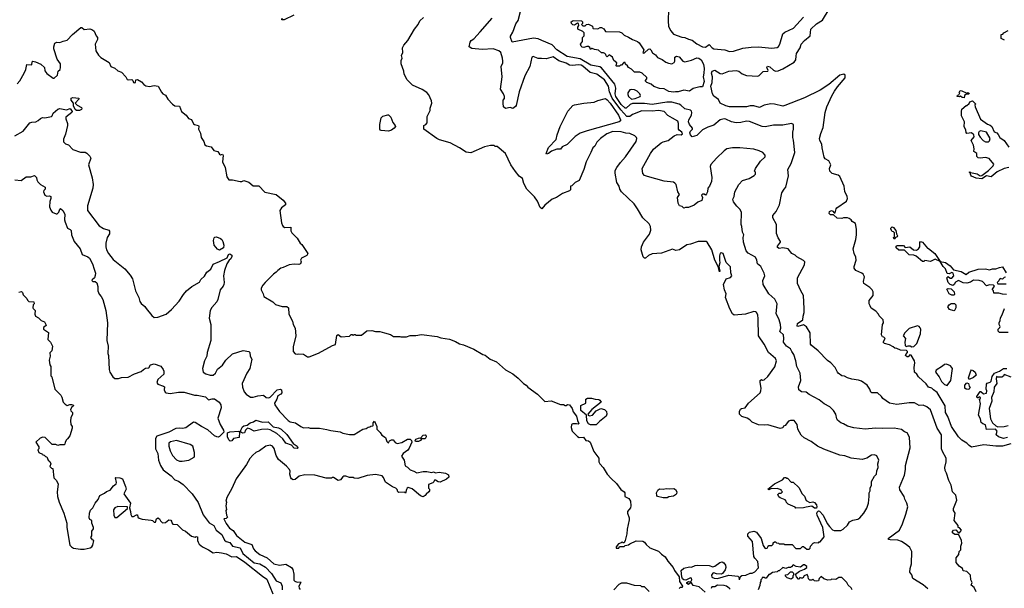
# Model space of a CAD drawing. Extents: x 2239805 to 2396427, y 665731 to 772158.
# Tile 196 of 256: x 2337936 to 2348475, y 685653 to 691737. Entities that reach past the tile are written whole.
import ezdxf

# ---------------------------------------------------------------- set-up
doc = ezdxf.new("R2010")
doc.units = 0

msp = doc.modelspace()

# ---------------------------------------------------------------- linework, layer by layer
at = {"layer": '0CON05XD'}
for points in [[(2348174, 685615), (2348153, 685663), (2348120, 685685), (2348132, 685715), (2348118, 685745), (2348112, 685795), (2348075, 685832), (2348035, 685840), (2348028, 685865), (2347991, 685891), (2347958, 685928), (2347961, 685979), (2347987, 686015), (2347993, 686045), (2348008, 686065), (2348011, 686105), (2348021, 686135), (2348016, 686165), (2347990, 686225), (2347985, 686230), (2347945, 686228), (2347922, 686245), (2347921, 686259), (2347930, 686275), (2347955, 686280), (2347980, 686250), (2347995, 686248), (2348016, 686275), (2347995, 686300), (2347982, 686302), (2347980, 686325), (2347938, 686378), (2347948, 686455), (2347932, 686485), (2347932, 686505), (2347968, 686595), (2347955, 686650), (2347922, 686685), (2347906, 686755), (2347880, 686805), (2347856, 686885), (2347841, 686915), (2347837, 686945), (2347854, 687006), (2347853, 687045), (2347813, 687115), (2347803, 687145), (2347802, 687295), (2347758, 687368), (2347685, 687563), (2347645, 687596), (2347605, 687614), (2347565, 687610), (2347515, 687636), (2347455, 687636), (2347325, 687621), (2347245, 687633), (2347175, 687682), (2347162, 687705), (2347116, 687746), (2347056, 687746), (2347045, 687753), (2347037, 687785), (2347008, 687825), (2346945, 687868), (2346915, 687880), (2346842, 687892), (2346795, 687906), (2346765, 687921), (2346735, 687928), (2346698, 687955), (2346688, 687965), (2346666, 688016), (2346618, 688065), (2346581, 688091), (2346482, 688195), (2346408, 688255), (2346402, 688265), (2346397, 688385), (2346359, 688449), (2346325, 688472), (2346265, 688453), (2346258, 688458), (2346263, 688487), (2346318, 688525), (2346322, 688565), (2346332, 688605), (2346333, 688645), (2346327, 688785), (2346297, 688835), (2346262, 688915), (2346262, 688975), (2346337, 689113), (2346340, 689145), (2346325, 689162), (2346255, 689198), (2346235, 689218), (2346200, 689235), (2346160, 689285), (2346104, 689296), (2346065, 689289), (2346048, 689298), (2346046, 689315), (2346078, 689355), (2346078, 689365), (2346053, 689403), (2346038, 689448), (2346037, 689547), (2345997, 689617), (2345999, 689641), (2346033, 689685), (2346070, 689755), (2346093, 689885), (2346117, 689925), (2346137, 689945), (2346166, 690065), (2346158, 690135), (2346192, 690198), (2346233, 690315), (2346218, 690448), (2346210, 690475), (2346213, 690535), (2346220, 690565), (2346218, 690615), (2346196, 690626), (2346105, 690609), (2346005, 690608), (2345915, 690589), (2345884, 690594), (2345748, 690648), (2345715, 690650), (2345655, 690636), (2345605, 690634), (2345555, 690644), (2345495, 690674), (2345475, 690678), (2345433, 690665), (2345365, 690608), (2345303, 690587), (2345245, 690557), (2345218, 690535), (2345185, 690497), (2345135, 690482), (2345115, 690504), (2345110, 690525), (2345116, 690544), (2345137, 690565), (2345137, 690575), (2345105, 690616), (2345094, 690645), (2345099, 690665), (2345126, 690715), (2345130, 690745), (2345125, 690760), (2345115, 690770), (2345055, 690782), (2345014, 690824), (2344995, 690834), (2344915, 690853), (2344864, 690856), (2344705, 690830), (2344625, 690842), (2344495, 690839), (2344470, 690830), (2344428, 690792), (2344415, 690792), (2344375, 690831), (2344315, 690917), (2344310, 690945), (2344316, 691005), (2344307, 691047), (2344165, 691221), (2344145, 691234), (2344050, 691250), (2343935, 691318), (2343796, 691345), (2343685, 691416), (2343635, 691468), (2343525, 691513), (2343485, 691531), (2343435, 691540), (2343208, 691498), (2343189, 691545), (2343189, 691561), (2343216, 691605), (2343247, 691693), (2343273, 691727), (2343296, 691825)], [(2344881, 691845), (2344876, 691725), (2344881, 691665), (2344905, 691617), (2344934, 691584), (2345025, 691551), (2345055, 691547), (2345095, 691528), (2345135, 691519), (2345185, 691478), (2345246, 691446), (2345275, 691444), (2345315, 691473), (2345348, 691435), (2345366, 691426), (2345484, 691414), (2345535, 691398), (2345575, 691402), (2345677, 691433), (2345765, 691444), (2345845, 691446), (2345986, 691434), (2346045, 691440), (2346059, 691451), (2346072, 691475), (2346104, 691585), (2346127, 691605), (2346218, 691645), (2346324, 691765)], [(2348545, 687197), (2348455, 687175), (2348385, 687175), (2348255, 687187), (2348124, 687164), (2348099, 687179), (2348075, 687206), (2348019, 687239), (2347984, 687274), (2347908, 687385), (2347872, 687492), (2347847, 687535), (2347841, 687605), (2347757, 687747), (2347718, 687775), (2347700, 687795), (2347663, 687805), (2347640, 687840), (2347557, 687915), (2347540, 687945), (2347514, 687964), (2347509, 688015), (2347516, 688066), (2347512, 688085), (2347478, 688148), (2347465, 688150), (2347445, 688128), (2347435, 688128), (2347418, 688145), (2347420, 688155), (2347440, 688175), (2347440, 688185), (2347428, 688198), (2347365, 688202), (2347325, 688220), (2347303, 688223), (2347287, 688237), (2347245, 688258), (2347193, 688273), (2347180, 688285), (2347200, 688325), (2347185, 688340), (2347170, 688345), (2347162, 688365), (2347172, 688475), (2347182, 688495), (2347180, 688525), (2347135, 688570), (2347130, 688585), (2347099, 688619), (2347051, 688651), (2347038, 688675), (2347030, 688695), (2347028, 688732), (2347070, 688785), (2347072, 688825), (2347062, 688845), (2347035, 688872), (2346972, 688915), (2346968, 688935), (2346978, 688985), (2346963, 689013), (2346950, 689025), (2346885, 689052), (2346868, 689078), (2346868, 689095), (2346888, 689165), (2346887, 689197), (2346868, 689235), (2346856, 689285), (2346886, 689385), (2346892, 689435), (2346894, 689495), (2346881, 689555), (2346847, 689577), (2346836, 689596), (2346815, 689610), (2346795, 689617), (2346755, 689616), (2346735, 689610), (2346685, 689613), (2346648, 689648), (2346615, 689650), (2346601, 689665), (2346605, 689685), (2346625, 689694), (2346639, 689689), (2346655, 689670), (2346665, 689670), (2346674, 689715), (2346681, 689725), (2346786, 689795), (2346798, 689825), (2346794, 689845), (2346767, 689897), (2346761, 689955), (2346715, 690058), (2346695, 690075), (2346633, 690093), (2346607, 690117), (2346604, 690145), (2346619, 690185), (2346595, 690228), (2346558, 690248), (2346546, 690265), (2346524, 690365), (2346521, 690405), (2346500, 690445), (2346498, 690465), (2346510, 690520), (2346537, 690585), (2346557, 690745), (2346576, 690804), (2346628, 690922), (2346658, 690972), (2346690, 691020), (2346770, 691115), (2346772, 691142), (2346756, 691156), (2346713, 691145), (2346597, 691045), (2346505, 690984), (2346335, 690902), (2346125, 690820), (2346105, 690813), (2346014, 690834), (2345977, 690837), (2345905, 690824), (2345855, 690798), (2345794, 690814), (2345755, 690814), (2345715, 690803), (2345534, 690806), (2345495, 690814), (2345435, 690844), (2345415, 690883), (2345365, 690920), (2345351, 690945), (2345333, 691025), (2345348, 691065), (2345350, 691125), (2345340, 691165), (2345348, 691185), (2345375, 691197), (2345435, 691163), (2345455, 691159), (2345525, 691186), (2345605, 691194), (2345633, 691185), (2345669, 691159), (2345715, 691141), (2345835, 691134), (2345850, 691140), (2345895, 691184), (2345943, 691187), (2345947, 691195), (2345934, 691226), (2345940, 691240), (2345965, 691232), (2346006, 691196), (2346025, 691187), (2346055, 691190), (2346105, 691210), (2346226, 691284), (2346243, 691307), (2346246, 691346), (2346252, 691375), (2346289, 691435), (2346301, 691475), (2346335, 691515), (2346397, 691563), (2346405, 691636), (2346465, 691694), (2346529, 691731), (2346601, 691849)], [(2340870, 691785), (2340765, 691734), (2340740, 691735), (2340744, 691755)], [(2346105, 687370), (2346075, 687362), (2345945, 687402), (2345905, 687398), (2345843, 687403), (2345775, 687430), (2345750, 687455), (2345722, 687472), (2345665, 687490), (2345640, 687515), (2345640, 687545), (2345652, 687568), (2345663, 687577), (2345700, 687585), (2345737, 687633), (2345860, 687745), (2345870, 687765), (2345874, 687796), (2345861, 687855), (2345863, 687877), (2345875, 687888), (2345885, 687880), (2345905, 687882), (2345945, 687918), (2346018, 688022), (2346036, 688085), (2346025, 688112), (2345950, 688175), (2345905, 688266), (2345844, 688354), (2345842, 688535), (2345835, 688580), (2345823, 688603), (2345812, 688612), (2345795, 688613), (2345705, 688587), (2345585, 688577), (2345565, 688590), (2345536, 688644), (2345491, 688765), (2345496, 688805), (2345479, 688845), (2345470, 688905), (2345497, 688963), (2345545, 688980), (2345560, 688995), (2345549, 689029), (2345544, 689094), (2345498, 689138), (2345466, 689235), (2345445, 689242), (2345435, 689238), (2345428, 689212), (2345426, 689165), (2345431, 689135), (2345418, 689095), (2345430, 689045), (2345425, 689040), (2345412, 689095), (2345377, 689165), (2345343, 689275), (2345295, 689358), (2345283, 689363), (2345197, 689363), (2345116, 689334), (2345075, 689328), (2344997, 689273), (2344958, 689268), (2344925, 689282), (2344805, 689240), (2344705, 689230), (2344666, 689214), (2344635, 689186), (2344625, 689186), (2344611, 689199), (2344587, 689273), (2344590, 689305), (2344614, 689355), (2344678, 689442), (2344690, 689485), (2344689, 689525), (2344672, 689552), (2344605, 689618), (2344550, 689715), (2344513, 689765), (2344378, 689895), (2344358, 689925), (2344351, 689955), (2344328, 689995), (2344309, 690095), (2344310, 690125), (2344326, 690155), (2344365, 690210), (2344420, 690270), (2344534, 690435), (2344542, 690465), (2344537, 690477), (2344520, 690495), (2344465, 690520), (2344425, 690522), (2344375, 690538), (2344285, 690540), (2344220, 690515), (2344152, 690465), (2344114, 690426), (2344092, 690385), (2344072, 690365), (2344048, 690315), (2343998, 690215), (2343974, 690135), (2343924, 690016), (2343880, 689995), (2343845, 689960), (2343830, 689955), (2343830, 689915), (2343820, 689905), (2343745, 689878), (2343680, 689835), (2343635, 689818), (2343555, 689751), (2343525, 689712), (2343508, 689728), (2343479, 689795), (2343445, 689842), (2343364, 689924), (2343333, 689985), (2343318, 690038), (2343283, 690063), (2343242, 690112), (2343194, 690184), (2343134, 690304), (2343045, 690380), (2343025, 690380), (2343015, 690390), (2342975, 690390), (2342912, 690378), (2342765, 690312), (2342715, 690318), (2342642, 690365), (2342545, 690420), (2342431, 690451), (2342400, 690465), (2342260, 690565), (2342262, 690605), (2342283, 690617), (2342298, 690635), (2342298, 690702), (2342328, 690765), (2342328, 690792), (2342348, 690845), (2342345, 690870), (2342315, 690932), (2342295, 690958), (2342245, 690992), (2342140, 691035), (2342082, 691095), (2342052, 691155), (2342048, 691185), (2342018, 691265), (2342018, 691302), (2342028, 691325), (2342022, 691355), (2342038, 691385), (2342033, 691435), (2342048, 691465), (2342092, 691515), (2342162, 691635), (2342202, 691685), (2342218, 691725), (2342259, 691761)], [(2347655, 685646), (2347605, 685689), (2347496, 685756), (2347486, 685796), (2347463, 685825), (2347467, 685865), (2347480, 685915), (2347486, 686046), (2347465, 686088), (2347425, 686122), (2347374, 686154), (2347335, 686167), (2347255, 686171), (2347240, 686175), (2347233, 686185), (2347352, 686275), (2347386, 686344), (2347422, 686445), (2347442, 686525), (2347432, 686565), (2347410, 686605), (2347402, 686635), (2347357, 686705), (2347353, 686735), (2347406, 686864), (2347417, 686925), (2347417, 686965), (2347467, 687155), (2347460, 687265), (2347451, 687291), (2347435, 687318), (2347405, 687328), (2347375, 687352), (2347295, 687367), (2347175, 687361), (2347095, 687366), (2346985, 687357), (2346865, 687370), (2346795, 687388), (2346755, 687412), (2346724, 687424), (2346691, 687451), (2346682, 687465), (2346672, 687515), (2346646, 687556), (2346608, 687595), (2346545, 687627), (2346495, 687670), (2346386, 687726), (2346355, 687750), (2346305, 687756), (2346274, 687775), (2346271, 687809), (2346297, 687875), (2346290, 687955), (2346253, 688025), (2346244, 688085), (2346223, 688155), (2346200, 688185), (2346188, 688215), (2346145, 688243), (2346113, 688285), (2346116, 688325), (2346110, 688365), (2346072, 688402), (2346082, 688438), (2346078, 688475), (2346064, 688524), (2346032, 688595), (2346043, 688695), (2346017, 688745), (2345953, 688805), (2345894, 688904), (2345891, 688945), (2345911, 688995), (2345906, 689025), (2345889, 689055), (2345870, 689095), (2345834, 689125), (2345826, 689165), (2345811, 689195), (2345735, 689240), (2345711, 689265), (2345684, 689355), (2345680, 689405), (2345686, 689436), (2345673, 689465), (2345666, 689526), (2345658, 689545), (2345662, 689675), (2345646, 689706), (2345611, 689741), (2345577, 689787), (2345568, 689815), (2345582, 689845), (2345592, 689895), (2345632, 689975), (2345672, 690018), (2345745, 690038), (2345799, 690071), (2345810, 690085), (2345810, 690105), (2345800, 690115), (2345812, 690145), (2345867, 690223), (2345915, 690270), (2345917, 690287), (2345890, 690315), (2345850, 690335), (2345795, 690350), (2345645, 690367), (2345566, 690366), (2345506, 690354), (2345478, 690335), (2345394, 690256), (2345334, 690186), (2345328, 690165), (2345345, 690050), (2345342, 690005), (2345320, 689955), (2345302, 689935), (2345298, 689895), (2345287, 689873), (2345275, 689860), (2345262, 689872), (2345245, 689872), (2345235, 689860), (2345244, 689834), (2345236, 689804), (2345195, 689786), (2345155, 689753), (2345095, 689728), (2345062, 689728), (2345045, 689720), (2345027, 689737), (2345000, 689745), (2344983, 689773), (2344978, 689835), (2345000, 689865), (2344980, 689895), (2344962, 689975), (2344949, 689989), (2344935, 689998), (2344835, 690009), (2344655, 690058), (2344625, 690070), (2344605, 690090), (2344598, 690145), (2344687, 690305), (2344720, 690350), (2344801, 690419), (2344825, 690431), (2344876, 690444), (2344940, 690495), (2344975, 690508), (2345015, 690506), (2345030, 690515), (2345022, 690535), (2344994, 690554), (2344989, 690565), (2344987, 690627), (2344980, 690650), (2344923, 690683), (2344875, 690711), (2344834, 690754), (2344775, 690765), (2344705, 690760), (2344595, 690763), (2344495, 690723), (2344465, 690702), (2344435, 690703), (2344372, 690772), (2344279, 690899), (2344250, 690965), (2344238, 691025), (2344195, 691093), (2344112, 691155), (2344043, 691173), (2343965, 691239), (2343945, 691250), (2343915, 691253), (2343855, 691247), (2343822, 691252), (2343785, 691271), (2343707, 691297), (2343645, 691340), (2343572, 691318), (2343522, 691322), (2343485, 691322), (2343432, 691342), (2343418, 691335), (2343396, 691235), (2343344, 691136), (2343282, 690965), (2343251, 690819), (2343243, 690807), (2343215, 690788), (2343185, 690797), (2343135, 690787), (2343116, 690806), (2343110, 690845), (2343112, 690875), (2343124, 690895), (2343124, 690915), (2343114, 690944), (2343083, 690995), (2343099, 691125), (2343090, 691235), (2343106, 691275), (2343108, 691295), (2343104, 691325), (2343084, 691385), (2343065, 691404), (2343005, 691424), (2342885, 691417), (2342775, 691428), (2342748, 691445), (2342758, 691495), (2342768, 691515), (2342796, 691534), (2342864, 691606), (2342993, 691755)], [(2344935, 690961), (2344885, 690970), (2344835, 690998), (2344785, 691001), (2344725, 691023), (2344695, 691048), (2344650, 691065), (2344635, 691080), (2344633, 691087), (2344647, 691103), (2344647, 691117), (2344600, 691165), (2344573, 691177), (2344515, 691177), (2344485, 691208), (2344452, 691225), (2344443, 691243), (2344422, 691262), (2344415, 691280), (2344402, 691278), (2344378, 691252), (2344365, 691250), (2344355, 691240), (2344325, 691240), (2344320, 691245), (2344327, 691277), (2344295, 691300), (2344280, 691335), (2344245, 691360), (2344225, 691340), (2344212, 691352), (2344210, 691365), (2344200, 691375), (2344185, 691382), (2344163, 691383), (2344132, 691412), (2344088, 691418), (2344065, 691430), (2344055, 691430), (2344045, 691420), (2344038, 691438), (2344025, 691450), (2344005, 691450), (2343975, 691438), (2343955, 691442), (2343944, 691454), (2343938, 691475), (2343960, 691505), (2343960, 691545), (2343977, 691563), (2343978, 691595), (2343965, 691610), (2343910, 691635), (2343911, 691659), (2343920, 691675), (2343918, 691698), (2343905, 691700), (2343875, 691680), (2343855, 691683), (2343842, 691695), (2343838, 691715), (2343861, 691729), (2343950, 691725), (2343960, 691715), (2343960, 691695), (2343950, 691685), (2343965, 691670), (2343987, 691673), (2344003, 691687), (2344025, 691689), (2344068, 691668), (2344070, 691645), (2344075, 691642), (2344125, 691640), (2344148, 691652), (2344165, 691652), (2344189, 691639), (2344205, 691612), (2344355, 691607), (2344380, 691595), (2344405, 691570), (2344452, 691552), (2344495, 691524), (2344548, 691505), (2344565, 691488), (2344618, 691415), (2344605, 691382), (2344615, 691378), (2344625, 691382), (2344665, 691422), (2344680, 691425), (2344692, 691415), (2344711, 691381), (2344740, 691360), (2344763, 691333), (2344811, 691311), (2344851, 691281), (2344881, 691271), (2344915, 691266), (2344940, 691280), (2344949, 691295), (2344948, 691335), (2344965, 691347), (2344995, 691339), (2345033, 691293), (2345055, 691286), (2345127, 691303), (2345185, 691328), (2345205, 691324), (2345229, 691309), (2345255, 691260), (2345262, 691215), (2345260, 691165), (2345252, 691125), (2345263, 691075), (2345245, 691018), (2345215, 691019), (2345145, 691001), (2345105, 690971), (2345045, 690982), (2344985, 690964), (2344955, 690967), (2344935, 690961)], [(2337909, 691051), (2337938, 691082), (2337982, 691165), (2338002, 691205), (2338013, 691257), (2338067, 691253), (2338068, 691285), (2338075, 691292), (2338106, 691286), (2338163, 691263), (2338202, 691225), (2338205, 691190), (2338225, 691163), (2338295, 691110), (2338305, 691110), (2338342, 691145), (2338347, 691185), (2338368, 691205), (2338373, 691225), (2338371, 691265), (2338337, 691315), (2338302, 691425), (2338300, 691445), (2338310, 691485), (2338332, 691498), (2338365, 691492), (2338401, 691509), (2338445, 691518), (2338501, 691579), (2338590, 691655), (2338600, 691655), (2338625, 691632), (2338685, 691640), (2338715, 691630), (2338733, 691613), (2338753, 691563), (2338768, 691545), (2338767, 691525), (2338744, 691475), (2338752, 691405), (2338778, 691358), (2338805, 691333), (2338895, 691278), (2338912, 691235), (2338955, 691217), (2338985, 691189), (2339027, 691177), (2339070, 691125), (2339085, 691098), (2339095, 691093), (2339137, 691097), (2339147, 691087), (2339154, 691064), (2339165, 691060), (2339177, 691065), (2339180, 691095), (2339195, 691098), (2339241, 691071), (2339263, 691043), (2339285, 691029), (2339325, 691022), (2339375, 691034), (2339417, 691025), (2339452, 690962), (2339467, 690945), (2339498, 690928), (2339522, 690885), (2339572, 690832), (2339595, 690816), (2339645, 690812), (2339667, 690755), (2339716, 690716), (2339741, 690681), (2339775, 690670), (2339795, 690622), (2339805, 690614), (2339848, 690605), (2339853, 690595), (2339850, 690565), (2339872, 690522), (2339879, 690475), (2339906, 690435), (2339919, 690399), (2339935, 690388), (2339985, 690377), (2340015, 690339), (2340057, 690327), (2340075, 690300), (2340085, 690292), (2340105, 690298), (2340113, 690285), (2340107, 690215), (2340136, 690155), (2340154, 690054), (2340175, 690022), (2340215, 690023), (2340295, 690006), (2340315, 690007), (2340335, 690017), (2340390, 690000), (2340435, 689959), (2340495, 689959), (2340561, 689891), (2340682, 689865), (2340756, 689806), (2340782, 689775), (2340780, 689755), (2340737, 689723), (2340720, 689695), (2340738, 689565), (2340747, 689535), (2340755, 689523), (2340775, 689513), (2340838, 689518), (2340838, 689478), (2340850, 689455), (2340905, 689400), (2340937, 689347), (2340955, 689330), (2341020, 689235), (2341010, 689215), (2340952, 689185), (2340942, 689165), (2340948, 689145), (2340940, 689125), (2340923, 689117), (2340875, 689121), (2340820, 689115), (2340757, 689087), (2340732, 689078), (2340698, 689055), (2340682, 689035), (2340652, 689015), (2340562, 688925), (2340538, 688895), (2340522, 688865), (2340520, 688845), (2340542, 688805), (2340550, 688775), (2340645, 688718), (2340675, 688690), (2340745, 688668), (2340795, 688668), (2340812, 688655), (2340818, 688585), (2340855, 688510), (2340862, 688475), (2340886, 688436), (2340893, 688355), (2340862, 688235), (2340862, 688185), (2340883, 688163), (2340905, 688158), (2340925, 688162), (2340975, 688158), (2341018, 688128), (2341035, 688128), (2341135, 688168), (2341285, 688252), (2341315, 688260), (2341332, 688358), (2341345, 688368), (2341375, 688344), (2341465, 688350), (2341485, 688370), (2341495, 688370), (2341505, 688360), (2341515, 688370), (2341525, 688370), (2341535, 688360), (2341595, 688362), (2341653, 688407), (2341705, 688412), (2341745, 688402), (2341792, 688402), (2341840, 688385), (2341905, 688368), (2341938, 688348), (2342005, 688348), (2342015, 688342), (2342075, 688342), (2342115, 688358), (2342175, 688358), (2342235, 688370), (2342405, 688348), (2342445, 688332), (2342535, 688318), (2342602, 688292), (2342645, 688268), (2342685, 688258), (2342795, 688212), (2342893, 688153), (2342917, 688147), (2342970, 688105), (2343040, 688075), (2343135, 687992), (2343215, 687948), (2343273, 687903), (2343330, 687845), (2343356, 687826), (2343374, 687804), (2343479, 687729), (2343555, 687650), (2343623, 687657), (2343725, 687618), (2343755, 687620), (2343775, 687610), (2343785, 687610), (2343799, 687621), (2343822, 687615), (2343848, 687575), (2343861, 687541), (2343897, 687495), (2343907, 687447), (2343922, 687415), (2343915, 687410), (2343896, 687414)], [(2348478, 691518), (2348440, 691535), (2348442, 691578), (2348458, 691582), (2348470, 691595), (2348515, 691620)], [(2344485, 690886), (2344525, 690894), (2344577, 690915), (2344582, 690925), (2344573, 690945), (2344545, 690972), (2344517, 690987), (2344485, 690992), (2344466, 690985), (2344446, 690955), (2344444, 690935), (2344452, 690915), (2344485, 690886)], [(2348045, 690900), (2348023, 690903), (2348005, 690920), (2347995, 690910), (2347970, 690915), (2347975, 690930), (2347988, 690932), (2347998, 690955), (2347993, 690967), (2348003, 690977), (2348015, 690980), (2348075, 690950), (2348085, 690958), (2348098, 690948), (2348095, 690940), (2348062, 690938), (2348050, 690925), (2348045, 690900)], [(2338575, 690764), (2338545, 690764), (2338530, 690775), (2338513, 690815), (2338510, 690845), (2338487, 690875), (2338485, 690898), (2338505, 690903), (2338568, 690898), (2338570, 690885), (2338530, 690845), (2338552, 690822), (2338598, 690798), (2338602, 690785), (2338598, 690775), (2338575, 690764)], [(2343575, 690298), (2343570, 690305), (2343595, 690369), (2343679, 690455), (2343689, 690505), (2343720, 690595), (2343802, 690758), (2343855, 690818), (2343875, 690827), (2343975, 690845), (2344085, 690854), (2344125, 690872), (2344205, 690895), (2344225, 690881), (2344255, 690845), (2344345, 690716), (2344368, 690665), (2344365, 690655), (2344351, 690645), (2344009, 690549), (2343936, 690524), (2343883, 690487), (2343795, 690400), (2343743, 690377), (2343725, 690353), (2343685, 690352), (2343628, 690332), (2343595, 690304), (2343575, 690298)], [(2348525, 690154), (2348474, 690146), (2348398, 690108), (2348335, 690057), (2348285, 690068), (2348235, 690033), (2348175, 690040), (2348125, 690064), (2348117, 690075), (2348108, 690098), (2348100, 690105), (2348105, 690108), (2348112, 690102), (2348185, 690088), (2348215, 690068), (2348235, 690070), (2348306, 690124), (2348356, 690174), (2348363, 690193), (2348312, 690252), (2348275, 690261), (2348215, 690256), (2348195, 690260), (2348182, 690272), (2348180, 690305), (2348150, 690325), (2348152, 690355), (2348144, 690395), (2348122, 690445), (2348151, 690485), (2348150, 690505), (2348125, 690527), (2348075, 690520), (2348065, 690530), (2348062, 690555), (2348047, 690595), (2348050, 690645), (2348018, 690708), (2348018, 690755), (2348022, 690778), (2348065, 690820), (2348075, 690820), (2348098, 690842), (2348105, 690860), (2348135, 690870), (2348170, 690835), (2348160, 690825), (2348163, 690803), (2348221, 690671), (2348295, 690620), (2348325, 690610), (2348340, 690595), (2348367, 690537), (2348395, 690527), (2348409, 690509), (2348426, 690476), (2348473, 690443), (2348525, 690372)], [(2337885, 690494), (2337974, 690546), (2338045, 690632), (2338065, 690642), (2338107, 690643), (2338135, 690658), (2338159, 690681), (2338181, 690689), (2338205, 690686), (2338275, 690701), (2338283, 690707), (2338293, 690737), (2338345, 690781), (2338367, 690787), (2338435, 690774), (2338475, 690787), (2338498, 690755), (2338492, 690745), (2338429, 690695), (2338428, 690675), (2338446, 690625), (2338446, 690605), (2338426, 690514), (2338405, 690460), (2338405, 690430), (2338425, 690408), (2338458, 690398), (2338505, 690349), (2338585, 690318), (2338635, 690318), (2338655, 690308), (2338686, 690276), (2338696, 690255), (2338672, 690185), (2338711, 690045), (2338721, 689975), (2338718, 689935), (2338660, 689745), (2338661, 689695), (2338785, 689533), (2338832, 689502), (2338890, 689485), (2338898, 689475), (2338897, 689445), (2338873, 689405), (2338856, 689345), (2338856, 689305), (2338864, 689276), (2338886, 689236), (2338935, 689170), (2339060, 689070), (2339117, 689005), (2339144, 688964), (2339176, 688836), (2339211, 688765), (2339222, 688722), (2339235, 688702), (2339275, 688668), (2339288, 688645), (2339351, 688571), (2339375, 688552), (2339415, 688553), (2339504, 688586), (2339562, 688635)], [(2341885, 690543), (2341805, 690550), (2341794, 690554), (2341789, 690565), (2341789, 690615), (2341804, 690686), (2341824, 690706), (2341875, 690720), (2341885, 690718), (2341907, 690695), (2341928, 690638), (2341956, 690605), (2341957, 690595), (2341945, 690576), (2341915, 690554), (2341885, 690543)], [(2348275, 690430), (2348305, 690432), (2348315, 690440), (2348322, 690465), (2348285, 690532), (2348225, 690548), (2348205, 690540), (2348198, 690525), (2348198, 690508), (2348215, 690480), (2348248, 690445), (2348275, 690430)], [(2337885, 690022), (2337952, 690018), (2338006, 690054), (2338055, 690057), (2338095, 690070), (2338115, 690050), (2338118, 690025), (2338131, 690001), (2338160, 689975), (2338210, 689945), (2338210, 689925), (2338195, 689910), (2338190, 689895), (2338205, 689858), (2338225, 689848), (2338255, 689852), (2338268, 689845), (2338270, 689825), (2338257, 689793), (2338254, 689735), (2338268, 689698), (2338285, 689678), (2338325, 689658), (2338335, 689659), (2338354, 689676), (2338365, 689710), (2338373, 689717), (2338398, 689695), (2338420, 689655), (2338414, 689595), (2338421, 689571), (2338447, 689507), (2338475, 689492), (2338485, 689480), (2338490, 689435), (2338517, 689365), (2338584, 689284), (2338606, 689226), (2338665, 689201), (2338684, 689184), (2338714, 689125), (2338733, 689067), (2338746, 689025), (2338745, 689000), (2338736, 688974), (2338710, 688955), (2338708, 688945), (2338717, 688937), (2338745, 688937), (2338760, 688920), (2338773, 688883), (2338772, 688835), (2338785, 688800), (2338808, 688775), (2338824, 688744), (2338857, 688625), (2338877, 688495), (2338868, 688305), (2338882, 688245), (2338878, 688165), (2338887, 688143), (2338893, 687995), (2338902, 687965), (2338932, 687915), (2338955, 687898), (2338995, 687898), (2339025, 687908), (2339095, 687912), (2339165, 687948), (2339237, 687973), (2339260, 687995), (2339283, 688007), (2339318, 688012), (2339337, 688043), (2339375, 688053), (2339445, 688029), (2339473, 687995), (2339480, 687975), (2339477, 687945), (2339415, 687886), (2339404, 687854), (2339416, 687836), (2339475, 687817), (2339485, 687808), (2339483, 687775), (2339493, 687753), (2339505, 687744), (2339545, 687736), (2339635, 687752), (2339695, 687752), (2339805, 687718), (2339835, 687718), (2339925, 687701), (2339955, 687668), (2339995, 687681), (2340021, 687681), (2340072, 687645), (2340088, 687615), (2340092, 687585), (2340058, 687475), (2340082, 687405), (2340117, 687345), (2340120, 687325), (2340075, 687278), (2340059, 687271), (2340045, 687272), (2340022, 687285), (2339950, 687350), (2339880, 687385), (2339815, 687427), (2339795, 687430), (2339715, 687371), (2339677, 687363), (2339645, 687368), (2339606, 687364), (2339532, 687325), (2339405, 687281), (2339388, 687255), (2339390, 687145), (2339414, 687095), (2339422, 687025), (2339442, 686965), (2339470, 686920), (2339556, 686856), (2339598, 686815), (2339635, 686800), (2339685, 686763), (2339782, 686662), (2339845, 686572), (2339898, 686438), (2339964, 686355), (2340013, 686323), (2340040, 686275), (2340098, 686228), (2340127, 686167), (2340145, 686154), (2340185, 686143), (2340213, 686103), (2340294, 686085), (2340324, 686024), (2340445, 685924), (2340505, 685913), (2340565, 685878), (2340631, 685811), (2340682, 685732), (2340730, 685710), (2340744, 685674), (2340745, 685635)], [(2347295, 689390), (2347290, 689405), (2347300, 689415), (2347300, 689455), (2347288, 689468), (2347275, 689470), (2347260, 689495), (2347260, 689505), (2347275, 689520), (2347290, 689515), (2347315, 689480), (2347320, 689445), (2347330, 689425), (2347328, 689412), (2347312, 689408), (2347295, 689390)], [(2340075, 689272), (2340052, 689282), (2340018, 689325), (2340010, 689375), (2340016, 689404), (2340025, 689411), (2340042, 689412), (2340085, 689396), (2340099, 689385), (2340109, 689365), (2340120, 689325), (2340118, 689295), (2340075, 689272)], [(2348498, 688798), (2348455, 688800), (2348415, 688812), (2348362, 688812), (2348360, 688835), (2348350, 688845), (2348350, 688855), (2348370, 688885), (2348358, 688898), (2348315, 688900), (2348285, 688890), (2348240, 688935), (2348205, 688948), (2348145, 688950), (2348112, 688928), (2348075, 688918), (2348035, 688922), (2347985, 688948), (2347952, 688928), (2347938, 688902), (2347925, 688892), (2347894, 688904), (2347874, 688924), (2347860, 688975), (2347875, 688988), (2347895, 688972), (2347915, 688973), (2347933, 688995), (2347927, 689025), (2347915, 689033), (2347885, 689018), (2347865, 689022), (2347845, 689072), (2347822, 689095), (2347790, 689150), (2347735, 689173), (2347685, 689150), (2347625, 689160), (2347612, 689148), (2347598, 689148), (2347530, 689205), (2347505, 689218), (2347455, 689220), (2347405, 689270), (2347345, 689270), (2347318, 689295), (2347318, 689312), (2347328, 689322), (2347395, 689320), (2347415, 689300), (2347465, 689308), (2347503, 689273), (2347535, 689272), (2347556, 689284), (2347572, 689305), (2347572, 689352), (2347578, 689362), (2347598, 689358), (2347652, 689292), (2347665, 689288), (2347733, 689235), (2347790, 689150), (2347845, 689140), (2347895, 689103), (2347932, 689062), (2348014, 689044), (2348065, 689012), (2348095, 689037), (2348195, 689068), (2348275, 689072), (2348315, 689061), (2348348, 689072), (2348385, 689070), (2348423, 689087), (2348455, 689092), (2348495, 689030)], [(2339562, 688635), (2339642, 688725), (2339688, 688795), (2339722, 688835), (2339779, 688881), (2339860, 688930), (2339875, 688958), (2339915, 688992), (2339939, 689035), (2339982, 689068), (2340005, 689120), (2340075, 689148), (2340155, 689190), (2340172, 689225), (2340185, 689232), (2340207, 689217), (2340207, 689203), (2340195, 689180), (2340177, 689163), (2340153, 689125), (2340127, 689055), (2340117, 688995), (2340123, 688925), (2340120, 688905), (2340113, 688885), (2340083, 688845), (2340058, 688742), (2340045, 688718), (2339991, 688659), (2339976, 688624), (2339964, 688545), (2339981, 688475), (2339982, 688305), (2339943, 688175), (2339938, 688135), (2339914, 688086), (2339892, 688005), (2339900, 687965), (2339928, 687948), (2339975, 687932), (2340005, 687933), (2340030, 687955), (2340054, 687996), (2340105, 688040), (2340143, 688095), (2340215, 688163), (2340327, 688197), (2340390, 688185), (2340398, 688175), (2340402, 688135), (2340422, 688105), (2340398, 688005), (2340367, 687955), (2340318, 687845), (2340321, 687805), (2340339, 687755), (2340359, 687729), (2340405, 687698), (2340435, 687698), (2340485, 687714), (2340545, 687718), (2340574, 687694), (2340602, 687692), (2340615, 687697), (2340693, 687777), (2340725, 687784), (2340738, 687775), (2340741, 687745), (2340730, 687730), (2340699, 687711), (2340688, 687675), (2340663, 687635), (2340668, 687615), (2340715, 687543), (2340808, 687448), (2340830, 687435), (2340888, 687425), (2340945, 687383), (2340975, 687370), (2341025, 687373), (2341045, 687368), (2341145, 687368), (2341225, 687353), (2341265, 687340), (2341365, 687327), (2341394, 687314), (2341465, 687298), (2341515, 687298), (2341610, 687355), (2341645, 687362), (2341665, 687378), (2341685, 687380), (2341693, 687387), (2341715, 687390), (2341720, 687395), (2341720, 687425), (2341735, 687440), (2341758, 687385), (2341760, 687355), (2341795, 687320), (2341812, 687292), (2341853, 687265), (2341864, 687225), (2341875, 687212), (2341885, 687210), (2341895, 687230), (2341915, 687242), (2341935, 687240), (2341955, 687212), (2341975, 687203), (2342027, 687213), (2342085, 687248), (2342115, 687248), (2342130, 687235), (2342133, 687215), (2342105, 687152), (2342090, 687130), (2342040, 687095), (2342023, 687065), (2342050, 687025), (2342062, 686962), (2342088, 686948), (2342115, 686919), (2342155, 686906), (2342185, 686888), (2342255, 686904), (2342295, 686904), (2342348, 686892), (2342365, 686898), (2342385, 686888), (2342425, 686894), (2342495, 686884), (2342525, 686867), (2342529, 686841), (2342505, 686819), (2342435, 686790), (2342415, 686791), (2342385, 686810), (2342375, 686810), (2342369, 686791), (2342359, 686781), (2342310, 686765), (2342310, 686725), (2342322, 686712), (2342322, 686695), (2342316, 686684), (2342285, 686660), (2342276, 686644), (2342255, 686630), (2342225, 686642), (2342135, 686717), (2342095, 686732), (2342084, 686726), (2342075, 686710), (2342065, 686670), (2342055, 686680), (2341995, 686678), (2341982, 686685), (2341975, 686710), (2341963, 686723), (2341925, 686740), (2341850, 686790), (2341830, 686840), (2341817, 686855), (2341745, 686871), (2341655, 686858), (2341555, 686828), (2341515, 686830), (2341505, 686840), (2341465, 686838), (2341428, 686852), (2341405, 686852), (2341394, 686846), (2341370, 686815), (2341345, 686808), (2341295, 686840), (2341285, 686840), (2341275, 686830), (2341215, 686830), (2341095, 686863), (2340988, 686868), (2340928, 686852), (2340885, 686818), (2340863, 686813), (2340844, 686824), (2340838, 686835), (2340829, 686875), (2340831, 686905), (2340824, 686925), (2340791, 686961), (2340705, 687032), (2340682, 687075), (2340660, 687150), (2340642, 687172), (2340615, 687184), (2340572, 687175), (2340502, 687125), (2340464, 687106), (2340432, 687078), (2340400, 687040), (2340364, 686976), (2340253, 686825), (2340205, 686720), (2340152, 686625), (2340142, 686585), (2340148, 686575), (2340142, 686535), (2340148, 686495), (2340142, 686485), (2340150, 686435), (2340160, 686415), (2340145, 686400), (2340120, 686395), (2340144, 686345), (2340181, 686295), (2340221, 686271), (2340256, 686216), (2340344, 686145), (2340421, 686121), (2340439, 686075), (2340455, 686053), (2340506, 686015), (2340585, 685979), (2340655, 685913), (2340715, 685899), (2340785, 685910), (2340845, 685875), (2340859, 685855), (2340871, 685805), (2340870, 685740), (2340880, 685730), (2340905, 685719), (2340943, 685723), (2340946, 685715), (2340923, 685675), (2340926, 685655), (2340939, 685639)], [(2348488, 688982), (2348475, 688980), (2348455, 688960), (2348432, 688968), (2348420, 688955), (2348418, 688942), (2348400, 688925), (2348405, 688910), (2348495, 688910)], [(2347935, 688788), (2347915, 688788), (2347885, 688802), (2347860, 688855), (2347875, 688862), (2347906, 688856), (2347937, 688825), (2347943, 688797), (2347935, 688788)], [(2337925, 688820), (2337955, 688830), (2337967, 688817), (2337972, 688792), (2338012, 688755), (2338020, 688735), (2338035, 688720), (2338088, 688718), (2338090, 688695), (2338080, 688685), (2338078, 688655), (2338080, 688645), (2338100, 688625), (2338097, 688585), (2338104, 688564), (2338136, 688546), (2338165, 688518), (2338200, 688505), (2338217, 688477), (2338220, 688465), (2338192, 688445), (2338190, 688425), (2338245, 688390), (2338238, 688315), (2338267, 688285), (2338287, 688245), (2338280, 688195), (2338258, 688172), (2338263, 688135), (2338250, 688095), (2338260, 688045), (2338270, 688025), (2338270, 687925), (2338280, 687915), (2338313, 687783), (2338375, 687720), (2338387, 687697), (2338400, 687645), (2338422, 687622), (2338445, 687608), (2338472, 687618), (2338495, 687619), (2338508, 687615), (2338510, 687605), (2338495, 687592), (2338480, 687565), (2338482, 687552), (2338500, 687535), (2338500, 687515), (2338484, 687476), (2338480, 687445), (2338482, 687405), (2338498, 687385), (2338497, 687365), (2338474, 687286), (2338449, 687251), (2338435, 687240), (2338423, 687217), (2338420, 687195), (2338412, 687188), (2338365, 687188), (2338345, 687180), (2338322, 687192), (2338285, 687190), (2338210, 687265), (2338185, 687270), (2338155, 687260), (2338110, 687215), (2338140, 687165), (2338140, 687145), (2338130, 687135), (2338140, 687105), (2338178, 687088), (2338185, 687080), (2338198, 687078), (2338212, 687062), (2338225, 687060), (2338240, 687025), (2338258, 687008), (2338268, 686985), (2338260, 686955), (2338275, 686940), (2338290, 686935), (2338302, 686835), (2338330, 686805), (2338347, 686767), (2338338, 686685), (2338342, 686635), (2338358, 686575), (2338407, 686455), (2338439, 686349), (2338440, 686305), (2338474, 686115), (2338490, 686095), (2338512, 686082), (2338585, 686070), (2338625, 686071), (2338690, 686085), (2338707, 686095), (2338717, 686113), (2338730, 686165), (2338715, 686170), (2338698, 686195), (2338708, 686215), (2338708, 686265), (2338725, 686290), (2338727, 686305), (2338708, 686348), (2338707, 686377), (2338685, 686390), (2338678, 686408), (2338682, 686455), (2338695, 686490), (2338717, 686513), (2338742, 686565), (2338775, 686602), (2338794, 686646), (2338845, 686670), (2338865, 686688), (2338905, 686702), (2338940, 686750), (2338969, 686771), (2338972, 686785), (2338960, 686835), (2338965, 686840), (2339006, 686836), (2339035, 686823), (2339068, 686742), (2339074, 686715), (2339050, 686665), (2339120, 686565), (2339110, 686515), (2339123, 686475), (2339124, 686444), (2339135, 686420), (2339155, 686420), (2339185, 686440), (2339195, 686440), (2339200, 686415), (2339213, 686403), (2339245, 686392), (2339342, 686382), (2339357, 686377), (2339375, 686360), (2339388, 686362), (2339400, 686395), (2339415, 686407), (2339432, 686395), (2339444, 686374), (2339465, 686352), (2339495, 686358), (2339533, 686387), (2339552, 686382), (2339562, 686372), (2339563, 686353), (2339575, 686340), (2339620, 686335), (2339678, 686278), (2339710, 686265), (2339775, 686212), (2339815, 686200), (2339825, 686208), (2339840, 686205), (2339838, 686165), (2339846, 686145), (2339857, 686125), (2339893, 686095), (2339955, 686066), (2340005, 686033), (2340045, 686038), (2340095, 686033), (2340145, 686021), (2340205, 685990), (2340255, 685993), (2340345, 685932), (2340533, 685783), (2340580, 685750), (2340644, 685595)], [(2347935, 688622), (2347887, 688637), (2347872, 688665), (2347884, 688686), (2347905, 688702), (2347942, 688702), (2347956, 688685), (2347956, 688654), (2347943, 688627), (2347935, 688622)], [(2348515, 688390), (2348425, 688390), (2348410, 688405), (2348410, 688425), (2348427, 688443), (2348430, 688455), (2348420, 688475), (2348420, 688495), (2348432, 688518), (2348433, 688547), (2348452, 688578), (2348478, 688645)], [(2347485, 688238), (2347505, 688240), (2347537, 688273), (2347578, 688375), (2347580, 688425), (2347575, 688440), (2347562, 688455), (2347545, 688463), (2347458, 688432), (2347410, 688385), (2347394, 688356), (2347417, 688325), (2347410, 688285), (2347415, 688250), (2347425, 688240), (2347445, 688248), (2347467, 688247), (2347485, 688238)], [(2347865, 687822), (2347904, 687876), (2347922, 688005), (2347898, 688035), (2347855, 688052), (2347834, 688046), (2347815, 688028), (2347745, 687987), (2347737, 687965), (2347777, 687915), (2347804, 687864), (2347835, 687832), (2347865, 687822)], [(2348105, 687890), (2348095, 687890), (2348090, 687905), (2348115, 687980), (2348125, 687992), (2348142, 687985), (2348162, 687965), (2348172, 687935), (2348145, 687908), (2348105, 687890)], [(2348510, 687265), (2348465, 687254), (2348412, 687275), (2348388, 687295), (2348397, 687335), (2348380, 687355), (2348285, 687352), (2348273, 687403), (2348245, 687413), (2348228, 687428), (2348219, 687465), (2348200, 687505), (2348219, 687625), (2348210, 687675), (2348220, 687685), (2348220, 687695), (2348205, 687700), (2348195, 687690), (2348185, 687690), (2348180, 687705), (2348215, 687758), (2348225, 687760), (2348253, 687733), (2348285, 687740), (2348287, 687765), (2348280, 687785), (2348283, 687837), (2348292, 687848), (2348325, 687860), (2348335, 687870), (2348345, 687920), (2348370, 687955), (2348425, 687977), (2348465, 688003), (2348503, 688003)], [(2348547, 687913), (2348475, 687942), (2348465, 687922), (2348449, 687911), (2348402, 687912), (2348392, 687918), (2348388, 687895), (2348396, 687844), (2348368, 687805), (2348362, 687755), (2348338, 687695), (2348340, 687655), (2348314, 687575), (2348326, 687466), (2348348, 687425), (2348385, 687392), (2348405, 687382)], [(2348095, 687780), (2348065, 687782), (2348053, 687795), (2348054, 687826), (2348075, 687850), (2348090, 687845), (2348100, 687815), (2348110, 687805), (2348095, 687780)], [(2344045, 687402), (2344025, 687413), (2344006, 687445), (2344002, 687505), (2343943, 687555), (2343942, 687608), (2343994, 687635), (2343997, 687675), (2344015, 687686), (2344055, 687689), (2344095, 687677), (2344134, 687674), (2344146, 687666), (2344160, 687645), (2344060, 687565), (2344018, 687515), (2344020, 687505), (2344035, 687498), (2344068, 687505), (2344108, 687552), (2344155, 687576), (2344197, 687567), (2344217, 687545), (2344221, 687515), (2344214, 687495), (2344141, 687439), (2344105, 687402), (2344045, 687402)], [(2340905, 687148), (2340875, 687152), (2340846, 687186), (2340785, 687204), (2340751, 687251), (2340689, 687309), (2340617, 687347), (2340585, 687354), (2340525, 687352), (2340445, 687334), (2340400, 687360), (2340375, 687367), (2340354, 687346), (2340342, 687318), (2340325, 687311), (2340302, 687322), (2340302, 687345), (2340321, 687379), (2340335, 687390), (2340372, 687398), (2340403, 687425), (2340437, 687433), (2340465, 687452), (2340535, 687429), (2340595, 687434), (2340649, 687379), (2340705, 687371), (2340736, 687355), (2340795, 687299), (2340862, 687202), (2340905, 687173), (2340912, 687158), (2340905, 687148)], [(2343896, 687414), (2343856, 687414), (2343842, 687405), (2343838, 687372), (2343850, 687335), (2343905, 687276), (2343925, 687268), (2343969, 687269), (2343994, 687234), (2344025, 687230), (2344043, 687215), (2344081, 687115), (2344133, 687045), (2344133, 687005), (2344144, 686984), (2344180, 686945), (2344223, 686875), (2344266, 686826), (2344325, 686774), (2344370, 686710), (2344407, 686685), (2344413, 686675), (2344414, 686634), (2344455, 686614), (2344474, 686585), (2344478, 686535), (2344472, 686515), (2344443, 686473), (2344443, 686455), (2344461, 686405), (2344461, 686385), (2344437, 686285), (2344434, 686236), (2344417, 686163), (2344405, 686140), (2344395, 686140), (2344385, 686150), (2344375, 686140), (2344345, 686130), (2344322, 686095), (2344322, 686082), (2344348, 686082), (2344355, 686100), (2344405, 686100), (2344415, 686110), (2344452, 686118), (2344465, 686130), (2344535, 686162), (2344605, 686158), (2344625, 686148), (2344641, 686121), (2344682, 686085), (2344775, 686050), (2344807, 686017), (2344845, 685990), (2344872, 685942), (2344929, 685875), (2344943, 685843), (2344994, 685775), (2344998, 685725), (2345030, 685675), (2345028, 685662), (2345005, 685660), (2344995, 685650)], [(2345273, 685613), (2345207, 685667), (2345143, 685683), (2345125, 685710), (2345115, 685710), (2345095, 685692), (2345078, 685705), (2345078, 685715), (2345093, 685727), (2345118, 685722), (2345132, 685745), (2345125, 685762), (2345115, 685763), (2345065, 685740), (2345045, 685744), (2345031, 685755), (2345022, 685775), (2345017, 685843), (2345043, 685867), (2345105, 685883), (2345125, 685880), (2345165, 685898), (2345195, 685901), (2345315, 685896), (2345355, 685882), (2345375, 685890), (2345431, 685929), (2345455, 685935), (2345474, 685924), (2345490, 685900), (2345494, 685875), (2345488, 685852), (2345458, 685812), (2345446, 685804), (2345395, 685806), (2345365, 685819), (2345355, 685816), (2345339, 685795), (2345345, 685773), (2345370, 685760), (2345405, 685757), (2345525, 685793), (2345622, 685782), (2345640, 685765), (2345635, 685752), (2345645, 685750), (2345647, 685765), (2345651, 685779), (2345665, 685788), (2345710, 685795), (2345755, 685813), (2345777, 685813), (2345805, 685828), (2345845, 685870), (2345838, 685938), (2345804, 685974), (2345794, 685994), (2345779, 686155), (2345729, 686209), (2345731, 686235), (2345746, 686254), (2345795, 686264), (2345824, 686254), (2345873, 686185), (2345895, 686112), (2345915, 686080), (2345938, 686082), (2345942, 686098), (2345955, 686110), (2345988, 686112), (2346000, 686125), (2346002, 686138), (2346015, 686150), (2346025, 686150), (2346035, 686140), (2346057, 686137), (2346065, 686130), (2346115, 686130), (2346125, 686120), (2346205, 686120), (2346245, 686080), (2346295, 686080), (2346315, 686100), (2346325, 686100), (2346363, 686073), (2346385, 686070), (2346397, 686083), (2346400, 686105), (2346430, 686135), (2346445, 686142), (2346485, 686140), (2346495, 686150), (2346505, 686150), (2346546, 686204), (2346531, 686305), (2346471, 686435), (2346467, 686455), (2346471, 686469), (2346485, 686480), (2346497, 686477), (2346536, 686436), (2346580, 686345), (2346603, 686315), (2346635, 686280), (2346653, 686273), (2346725, 686272), (2346750, 686285), (2346795, 686330), (2346817, 686363), (2346855, 686382), (2346906, 686394), (2346930, 686405), (2346972, 686455), (2347005, 686510), (2347022, 686565), (2347030, 686635), (2347028, 686675), (2347038, 686695), (2347038, 686725), (2347052, 686758), (2347052, 686795), (2347087, 686853), (2347108, 686875), (2347111, 686909), (2347123, 686945), (2347120, 686985), (2347132, 687025), (2347109, 687069), (2347085, 687082), (2347055, 687077), (2347005, 687047), (2346955, 687032), (2346835, 687044), (2346769, 687069), (2346715, 687079), (2346542, 687142), (2346475, 687173), (2346408, 687225), (2346334, 687264), (2346301, 687291), (2346264, 687354), (2346257, 687407), (2346225, 687450), (2346185, 687450), (2346165, 687440), (2346128, 687395), (2346113, 687387), (2346105, 687370)], [(2348405, 687382), (2348475, 687383), (2348516, 687394)], [(2340188, 687228), (2340173, 687243), (2340160, 687275), (2340160, 687315), (2340185, 687327), (2340280, 687335), (2340290, 687325), (2340284, 687266), (2340226, 687254), (2340205, 687232), (2340188, 687228)], [(2342205, 687222), (2342172, 687225), (2342168, 687235), (2342175, 687250), (2342215, 687262), (2342225, 687260), (2342255, 687290), (2342275, 687296), (2342283, 687293), (2342286, 687275), (2342275, 687251), (2342238, 687252), (2342225, 687233), (2342205, 687222)], [(2339675, 687014), (2339745, 687024), (2339802, 687055), (2339808, 687065), (2339807, 687105), (2339788, 687175), (2339762, 687192), (2339615, 687234), (2339550, 687220), (2339532, 687205), (2339531, 687175), (2339546, 687125), (2339570, 687075), (2339615, 687026), (2339645, 687014), (2339675, 687014)], [(2346465, 686510), (2346445, 686510), (2346415, 686530), (2346355, 686522), (2346325, 686512), (2346245, 686510), (2346235, 686520), (2346162, 686552), (2346142, 686572), (2346140, 686585), (2346128, 686598), (2346075, 686620), (2346062, 686632), (2346052, 686658), (2346065, 686670), (2346088, 686672), (2346100, 686685), (2346090, 686695), (2346088, 686708), (2346045, 686722), (2345975, 686718), (2345955, 686708), (2345942, 686715), (2346015, 686770), (2346100, 686815), (2346122, 686838), (2346135, 686840), (2346145, 686830), (2346155, 686830), (2346195, 686790), (2346215, 686790), (2346275, 686730), (2346310, 686665), (2346337, 686637), (2346354, 686594), (2346395, 686572), (2346425, 686578), (2346445, 686570), (2346466, 686545), (2346470, 686525), (2346465, 686510)], [(2344825, 686620), (2344764, 686634), (2344756, 686646), (2344751, 686675), (2344766, 686704), (2344785, 686718), (2344825, 686712), (2344855, 686722), (2344895, 686716), (2344939, 686719), (2344955, 686711), (2344970, 686685), (2344966, 686665), (2344957, 686653), (2344933, 686637), (2344885, 686631), (2344865, 686621), (2344825, 686620)], [(2338955, 686410), (2338975, 686411), (2339090, 686505), (2339090, 686525), (2338985, 686528), (2338955, 686512), (2338939, 686491), (2338944, 686435), (2338955, 686410)], [(2346847, 685637), (2346836, 685656), (2346802, 685685), (2346788, 685715), (2346735, 685770), (2346705, 685770), (2346672, 685748), (2346625, 685750), (2346617, 685743), (2346585, 685740), (2346543, 685753), (2346515, 685780), (2346492, 685758), (2346486, 685734), (2346465, 685728), (2346443, 685733), (2346425, 685750), (2346415, 685740), (2346395, 685740), (2346380, 685755), (2346377, 685777), (2346365, 685800), (2346334, 685786), (2346318, 685762), (2346305, 685760), (2346285, 685770), (2346278, 685752), (2346272, 685752), (2346250, 685775), (2346240, 685805), (2346284, 685836), (2346335, 685858), (2346360, 685875), (2346360, 685885), (2346335, 685904), (2346325, 685904), (2346292, 685878), (2346247, 685887), (2346215, 685904), (2346198, 685882), (2346185, 685874), (2346160, 685875), (2346135, 685866), (2346105, 685877), (2346065, 685840), (2346055, 685840), (2346045, 685830), (2345995, 685822), (2345965, 685800), (2345955, 685800), (2345925, 685760), (2345915, 685760), (2345905, 685770), (2345882, 685768), (2345880, 685755), (2345870, 685745), (2345870, 685725), (2345860, 685715), (2345857, 685683), (2345840, 685635)], [(2346195, 685752), (2346150, 685765), (2346132, 685782), (2346132, 685798), (2346158, 685802), (2346185, 685830), (2346205, 685828), (2346220, 685815), (2346220, 685795), (2346210, 685785), (2346210, 685765), (2346195, 685752)], [(2344675, 685620), (2344625, 685670), (2344595, 685670), (2344585, 685680), (2344515, 685682), (2344435, 685708), (2344377, 685707), (2344350, 685695), (2344294, 685636)], [(2345540, 685645), (2345530, 685655), (2345500, 685675), (2345478, 685682), (2345405, 685687), (2345375, 685670), (2345343, 685667), (2345338, 685652)]]:
    msp.add_lwpolyline(points, dxfattribs=at)

doc.saveas('drawing.dxf')
